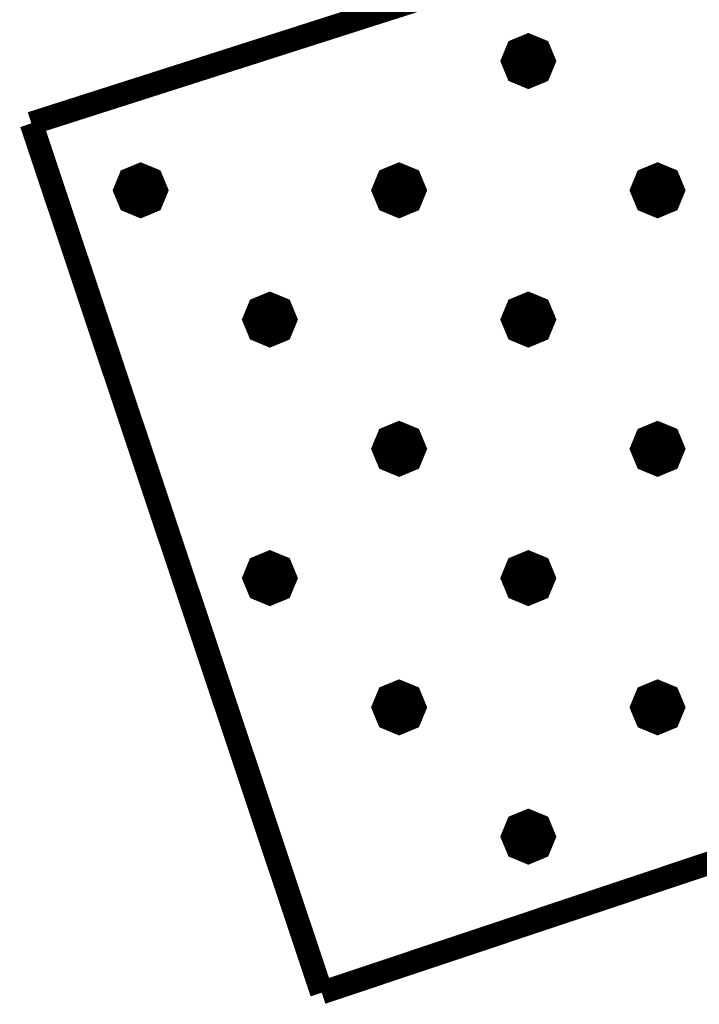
# Model space of a CAD drawing. Header units: metres. Extents: x 7542868 to 7543897, y 5828496 to 5830561.
# Tile 47 of 122: x 7543246.49 to 7543249.12, y 5830050.81 to 5830054.62. Entities that reach past the tile are written whole.
import ezdxf

# ---------------------------------------------------------------- set-up
doc = ezdxf.new("R2010")
doc.units = ezdxf.units.M
doc.header["$MEASUREMENT"] = 0
doc.layers.add('BUDYNKI_EGBE_L_6', color=7, linetype='Continuous')

msp = doc.modelspace()

# ---------------------------------------------------------------- linework, layer by layer
at = {"layer": 'BUDYNKI_EGBE_L_6', "color": 7, "const_width": 0.09}
for points in [[(7543246.5345, 5830054.22), (7543248.1012, 5830054.7209)], [(7543248.4576, 5830054.5209), (7543248.5, 5830054.5034), (7543248.5176, 5830054.4609), (7543248.5, 5830054.4185), (7543248.4576, 5830054.4009), (7543248.4152, 5830054.4185), (7543248.3976, 5830054.4609), (7543248.4152, 5830054.5034), (7543248.4576, 5830054.5209)], [(7543248.4576, 5830054.5159), (7543248.4965, 5830054.4998), (7543248.5126, 5830054.4609), (7543248.4965, 5830054.4221), (7543248.4576, 5830054.4059), (7543248.4187, 5830054.4221), (7543248.4026, 5830054.4609), (7543248.4187, 5830054.4998), (7543248.4576, 5830054.5159)], [(7543248.4576, 5830054.5109), (7543248.493, 5830054.4963), (7543248.5076, 5830054.4609), (7543248.493, 5830054.4256), (7543248.4576, 5830054.4109), (7543248.4223, 5830054.4256), (7543248.4076, 5830054.4609), (7543248.4223, 5830054.4963), (7543248.4576, 5830054.5109)], [(7543248.4576, 5830054.5059), (7543248.4894, 5830054.4928), (7543248.5026, 5830054.4609), (7543248.4894, 5830054.4291), (7543248.4576, 5830054.4159), (7543248.4258, 5830054.4291), (7543248.4126, 5830054.4609), (7543248.4258, 5830054.4928), (7543248.4576, 5830054.5059)], [(7543248.4576, 5830054.5009), (7543248.4859, 5830054.4892), (7543248.4976, 5830054.4609), (7543248.4859, 5830054.4327), (7543248.4576, 5830054.4209), (7543248.4293, 5830054.4327), (7543248.4176, 5830054.4609), (7543248.4293, 5830054.4892), (7543248.4576, 5830054.5009)], [(7543248.4576, 5830054.4959), (7543248.4824, 5830054.4857), (7543248.4926, 5830054.4609), (7543248.4824, 5830054.4362), (7543248.4576, 5830054.4259), (7543248.4329, 5830054.4362), (7543248.4226, 5830054.4609), (7543248.4329, 5830054.4857), (7543248.4576, 5830054.4959)], [(7543248.4576, 5830054.4909), (7543248.4788, 5830054.4822), (7543248.4876, 5830054.4609), (7543248.4788, 5830054.4397), (7543248.4576, 5830054.4309), (7543248.4364, 5830054.4397), (7543248.4276, 5830054.4609), (7543248.4364, 5830054.4822), (7543248.4576, 5830054.4909)], [(7543248.4576, 5830054.4859), (7543248.4753, 5830054.4786), (7543248.4826, 5830054.4609), (7543248.4753, 5830054.4433), (7543248.4576, 5830054.4359), (7543248.4399, 5830054.4433), (7543248.4326, 5830054.4609), (7543248.4399, 5830054.4786), (7543248.4576, 5830054.4859)], [(7543248.4576, 5830054.4809), (7543248.4718, 5830054.4751), (7543248.4776, 5830054.4609), (7543248.4718, 5830054.4468), (7543248.4576, 5830054.4409), (7543248.4435, 5830054.4468), (7543248.4376, 5830054.4609), (7543248.4435, 5830054.4751), (7543248.4576, 5830054.4809)], [(7543248.4576, 5830054.4759), (7543248.4682, 5830054.4715), (7543248.4726, 5830054.4609), (7543248.4682, 5830054.4503), (7543248.4576, 5830054.4459), (7543248.447, 5830054.4503), (7543248.4426, 5830054.4609), (7543248.447, 5830054.4715), (7543248.4576, 5830054.4759)], [(7543248.4576, 5830054.4709), (7543248.4647, 5830054.468), (7543248.4676, 5830054.4609), (7543248.4647, 5830054.4539), (7543248.4576, 5830054.4509), (7543248.4505, 5830054.4539), (7543248.4476, 5830054.4609), (7543248.4505, 5830054.468), (7543248.4576, 5830054.4709)], [(7543248.4576, 5830054.4659), (7543248.4611, 5830054.4645), (7543248.4626, 5830054.4609), (7543248.4611, 5830054.4574), (7543248.4576, 5830054.4559), (7543248.4541, 5830054.4574), (7543248.4526, 5830054.4609), (7543248.4541, 5830054.4645), (7543248.4576, 5830054.4659)], [(7543247.658, 5830050.8573), (7543246.5345, 5830054.22)], [(7543246.9576, 5830054.0209), (7543247, 5830054.0034), (7543247.0176, 5830053.9609), (7543247, 5830053.9185), (7543246.9576, 5830053.9009), (7543246.9152, 5830053.9185), (7543246.8976, 5830053.9609), (7543246.9152, 5830054.0034), (7543246.9576, 5830054.0209)], [(7543246.9576, 5830054.0159), (7543246.9965, 5830053.9998), (7543247.0126, 5830053.9609), (7543246.9965, 5830053.9221), (7543246.9576, 5830053.9059), (7543246.9187, 5830053.9221), (7543246.9026, 5830053.9609), (7543246.9187, 5830053.9998), (7543246.9576, 5830054.0159)], [(7543247.9576, 5830054.0209), (7543248, 5830054.0034), (7543248.0176, 5830053.9609), (7543248, 5830053.9185), (7543247.9576, 5830053.9009), (7543247.9152, 5830053.9185), (7543247.8976, 5830053.9609), (7543247.9152, 5830054.0034), (7543247.9576, 5830054.0209)], [(7543247.9576, 5830054.0159), (7543247.9965, 5830053.9998), (7543248.0126, 5830053.9609), (7543247.9965, 5830053.9221), (7543247.9576, 5830053.9059), (7543247.9187, 5830053.9221), (7543247.9026, 5830053.9609), (7543247.9187, 5830053.9998), (7543247.9576, 5830054.0159)], [(7543248.9576, 5830054.0209), (7543249, 5830054.0034), (7543249.0176, 5830053.9609), (7543249, 5830053.9185), (7543248.9576, 5830053.9009), (7543248.9152, 5830053.9185), (7543248.8976, 5830053.9609), (7543248.9152, 5830054.0034), (7543248.9576, 5830054.0209)], [(7543248.9576, 5830054.0159), (7543248.9965, 5830053.9998), (7543249.0126, 5830053.9609), (7543248.9965, 5830053.9221), (7543248.9576, 5830053.9059), (7543248.9187, 5830053.9221), (7543248.9026, 5830053.9609), (7543248.9187, 5830053.9998), (7543248.9576, 5830054.0159)], [(7543246.9576, 5830054.0109), (7543246.993, 5830053.9963), (7543247.0076, 5830053.9609), (7543246.993, 5830053.9256), (7543246.9576, 5830053.9109), (7543246.9223, 5830053.9256), (7543246.9076, 5830053.9609), (7543246.9223, 5830053.9963), (7543246.9576, 5830054.0109)], [(7543246.9576, 5830054.0059), (7543246.9894, 5830053.9928), (7543247.0026, 5830053.9609), (7543246.9894, 5830053.9291), (7543246.9576, 5830053.9159), (7543246.9258, 5830053.9291), (7543246.9126, 5830053.9609), (7543246.9258, 5830053.9928), (7543246.9576, 5830054.0059)], [(7543246.9576, 5830054.0009), (7543246.9859, 5830053.9892), (7543246.9976, 5830053.9609), (7543246.9859, 5830053.9327), (7543246.9576, 5830053.9209), (7543246.9293, 5830053.9327), (7543246.9176, 5830053.9609), (7543246.9293, 5830053.9892), (7543246.9576, 5830054.0009)], [(7543246.9576, 5830053.9959), (7543246.9824, 5830053.9857), (7543246.9926, 5830053.9609), (7543246.9824, 5830053.9362), (7543246.9576, 5830053.9259), (7543246.9329, 5830053.9362), (7543246.9226, 5830053.9609), (7543246.9329, 5830053.9857), (7543246.9576, 5830053.9959)], [(7543246.9576, 5830053.9909), (7543246.9788, 5830053.9822), (7543246.9876, 5830053.9609), (7543246.9788, 5830053.9397), (7543246.9576, 5830053.9309), (7543246.9364, 5830053.9397), (7543246.9276, 5830053.9609), (7543246.9364, 5830053.9822), (7543246.9576, 5830053.9909)], [(7543246.9576, 5830053.9859), (7543246.9753, 5830053.9786), (7543246.9826, 5830053.9609), (7543246.9753, 5830053.9433), (7543246.9576, 5830053.9359), (7543246.9399, 5830053.9433), (7543246.9326, 5830053.9609), (7543246.9399, 5830053.9786), (7543246.9576, 5830053.9859)], [(7543246.9576, 5830053.9809), (7543246.9718, 5830053.9751), (7543246.9776, 5830053.9609), (7543246.9718, 5830053.9468), (7543246.9576, 5830053.9409), (7543246.9435, 5830053.9468), (7543246.9376, 5830053.9609), (7543246.9435, 5830053.9751), (7543246.9576, 5830053.9809)], [(7543246.9576, 5830053.9759), (7543246.9682, 5830053.9715), (7543246.9726, 5830053.9609), (7543246.9682, 5830053.9503), (7543246.9576, 5830053.9459), (7543246.947, 5830053.9503), (7543246.9426, 5830053.9609), (7543246.947, 5830053.9715), (7543246.9576, 5830053.9759)], [(7543247.9576, 5830054.0109), (7543247.993, 5830053.9963), (7543248.0076, 5830053.9609), (7543247.993, 5830053.9256), (7543247.9576, 5830053.9109), (7543247.9223, 5830053.9256), (7543247.9076, 5830053.9609), (7543247.9223, 5830053.9963), (7543247.9576, 5830054.0109)], [(7543247.9576, 5830054.0059), (7543247.9894, 5830053.9928), (7543248.0026, 5830053.9609), (7543247.9894, 5830053.9291), (7543247.9576, 5830053.9159), (7543247.9258, 5830053.9291), (7543247.9126, 5830053.9609), (7543247.9258, 5830053.9928), (7543247.9576, 5830054.0059)], [(7543247.9576, 5830054.0009), (7543247.9859, 5830053.9892), (7543247.9976, 5830053.9609), (7543247.9859, 5830053.9327), (7543247.9576, 5830053.9209), (7543247.9293, 5830053.9327), (7543247.9176, 5830053.9609), (7543247.9293, 5830053.9892), (7543247.9576, 5830054.0009)], [(7543247.9576, 5830053.9959), (7543247.9824, 5830053.9857), (7543247.9926, 5830053.9609), (7543247.9824, 5830053.9362), (7543247.9576, 5830053.9259), (7543247.9329, 5830053.9362), (7543247.9226, 5830053.9609), (7543247.9329, 5830053.9857), (7543247.9576, 5830053.9959)], [(7543247.9576, 5830053.9909), (7543247.9788, 5830053.9822), (7543247.9876, 5830053.9609), (7543247.9788, 5830053.9397), (7543247.9576, 5830053.9309), (7543247.9364, 5830053.9397), (7543247.9276, 5830053.9609), (7543247.9364, 5830053.9822), (7543247.9576, 5830053.9909)], [(7543247.9576, 5830053.9859), (7543247.9753, 5830053.9786), (7543247.9826, 5830053.9609), (7543247.9753, 5830053.9433), (7543247.9576, 5830053.9359), (7543247.9399, 5830053.9433), (7543247.9326, 5830053.9609), (7543247.9399, 5830053.9786), (7543247.9576, 5830053.9859)], [(7543247.9576, 5830053.9809), (7543247.9718, 5830053.9751), (7543247.9776, 5830053.9609), (7543247.9718, 5830053.9468), (7543247.9576, 5830053.9409), (7543247.9435, 5830053.9468), (7543247.9376, 5830053.9609), (7543247.9435, 5830053.9751), (7543247.9576, 5830053.9809)], [(7543247.9576, 5830053.9759), (7543247.9682, 5830053.9715), (7543247.9726, 5830053.9609), (7543247.9682, 5830053.9503), (7543247.9576, 5830053.9459), (7543247.947, 5830053.9503), (7543247.9426, 5830053.9609), (7543247.947, 5830053.9715), (7543247.9576, 5830053.9759)], [(7543248.9576, 5830054.0109), (7543248.993, 5830053.9963), (7543249.0076, 5830053.9609), (7543248.993, 5830053.9256), (7543248.9576, 5830053.9109), (7543248.9223, 5830053.9256), (7543248.9076, 5830053.9609), (7543248.9223, 5830053.9963), (7543248.9576, 5830054.0109)], [(7543248.9576, 5830054.0059), (7543248.9894, 5830053.9928), (7543249.0026, 5830053.9609), (7543248.9894, 5830053.9291), (7543248.9576, 5830053.9159), (7543248.9258, 5830053.9291), (7543248.9126, 5830053.9609), (7543248.9258, 5830053.9928), (7543248.9576, 5830054.0059)], [(7543248.9576, 5830054.0009), (7543248.9859, 5830053.9892), (7543248.9976, 5830053.9609), (7543248.9859, 5830053.9327), (7543248.9576, 5830053.9209), (7543248.9293, 5830053.9327), (7543248.9176, 5830053.9609), (7543248.9293, 5830053.9892), (7543248.9576, 5830054.0009)], [(7543248.9576, 5830053.9959), (7543248.9824, 5830053.9857), (7543248.9926, 5830053.9609), (7543248.9824, 5830053.9362), (7543248.9576, 5830053.9259), (7543248.9329, 5830053.9362), (7543248.9226, 5830053.9609), (7543248.9329, 5830053.9857), (7543248.9576, 5830053.9959)], [(7543248.9576, 5830053.9909), (7543248.9788, 5830053.9822), (7543248.9876, 5830053.9609), (7543248.9788, 5830053.9397), (7543248.9576, 5830053.9309), (7543248.9364, 5830053.9397), (7543248.9276, 5830053.9609), (7543248.9364, 5830053.9822), (7543248.9576, 5830053.9909)], [(7543248.9576, 5830053.9859), (7543248.9753, 5830053.9786), (7543248.9826, 5830053.9609), (7543248.9753, 5830053.9433), (7543248.9576, 5830053.9359), (7543248.9399, 5830053.9433), (7543248.9326, 5830053.9609), (7543248.9399, 5830053.9786), (7543248.9576, 5830053.9859)], [(7543248.9576, 5830053.9809), (7543248.9718, 5830053.9751), (7543248.9776, 5830053.9609), (7543248.9718, 5830053.9468), (7543248.9576, 5830053.9409), (7543248.9435, 5830053.9468), (7543248.9376, 5830053.9609), (7543248.9435, 5830053.9751), (7543248.9576, 5830053.9809)], [(7543248.9576, 5830053.9759), (7543248.9682, 5830053.9715), (7543248.9726, 5830053.9609), (7543248.9682, 5830053.9503), (7543248.9576, 5830053.9459), (7543248.947, 5830053.9503), (7543248.9426, 5830053.9609), (7543248.947, 5830053.9715), (7543248.9576, 5830053.9759)], [(7543246.9576, 5830053.9709), (7543246.9647, 5830053.968), (7543246.9676, 5830053.9609), (7543246.9647, 5830053.9539), (7543246.9576, 5830053.9509), (7543246.9505, 5830053.9539), (7543246.9476, 5830053.9609), (7543246.9505, 5830053.968), (7543246.9576, 5830053.9709)], [(7543246.9576, 5830053.9659), (7543246.9611, 5830053.9645), (7543246.9626, 5830053.9609), (7543246.9611, 5830053.9574), (7543246.9576, 5830053.9559), (7543246.9541, 5830053.9574), (7543246.9526, 5830053.9609), (7543246.9541, 5830053.9645), (7543246.9576, 5830053.9659)], [(7543247.9576, 5830053.9709), (7543247.9647, 5830053.968), (7543247.9676, 5830053.9609), (7543247.9647, 5830053.9539), (7543247.9576, 5830053.9509), (7543247.9505, 5830053.9539), (7543247.9476, 5830053.9609), (7543247.9505, 5830053.968), (7543247.9576, 5830053.9709)], [(7543247.9576, 5830053.9659), (7543247.9611, 5830053.9645), (7543247.9626, 5830053.9609), (7543247.9611, 5830053.9574), (7543247.9576, 5830053.9559), (7543247.9541, 5830053.9574), (7543247.9526, 5830053.9609), (7543247.9541, 5830053.9645), (7543247.9576, 5830053.9659)], [(7543248.9576, 5830053.9709), (7543248.9647, 5830053.968), (7543248.9676, 5830053.9609), (7543248.9647, 5830053.9539), (7543248.9576, 5830053.9509), (7543248.9505, 5830053.9539), (7543248.9476, 5830053.9609), (7543248.9505, 5830053.968), (7543248.9576, 5830053.9709)], [(7543248.9576, 5830053.9659), (7543248.9611, 5830053.9645), (7543248.9626, 5830053.9609), (7543248.9611, 5830053.9574), (7543248.9576, 5830053.9559), (7543248.9541, 5830053.9574), (7543248.9526, 5830053.9609), (7543248.9541, 5830053.9645), (7543248.9576, 5830053.9659)], [(7543247.4576, 5830053.5209), (7543247.5, 5830053.5034), (7543247.5176, 5830053.4609), (7543247.5, 5830053.4185), (7543247.4576, 5830053.4009), (7543247.4152, 5830053.4185), (7543247.3976, 5830053.4609), (7543247.4152, 5830053.5034), (7543247.4576, 5830053.5209)], [(7543248.4576, 5830053.5209), (7543248.5, 5830053.5034), (7543248.5176, 5830053.4609), (7543248.5, 5830053.4185), (7543248.4576, 5830053.4009), (7543248.4152, 5830053.4185), (7543248.3976, 5830053.4609), (7543248.4152, 5830053.5034), (7543248.4576, 5830053.5209)], [(7543247.4576, 5830053.5159), (7543247.4965, 5830053.4998), (7543247.5126, 5830053.4609), (7543247.4965, 5830053.4221), (7543247.4576, 5830053.4059), (7543247.4187, 5830053.4221), (7543247.4026, 5830053.4609), (7543247.4187, 5830053.4998), (7543247.4576, 5830053.5159)], [(7543247.4576, 5830053.5109), (7543247.493, 5830053.4963), (7543247.5076, 5830053.4609), (7543247.493, 5830053.4256), (7543247.4576, 5830053.4109), (7543247.4223, 5830053.4256), (7543247.4076, 5830053.4609), (7543247.4223, 5830053.4963), (7543247.4576, 5830053.5109)], [(7543247.4576, 5830053.5059), (7543247.4894, 5830053.4928), (7543247.5026, 5830053.4609), (7543247.4894, 5830053.4291), (7543247.4576, 5830053.4159), (7543247.4258, 5830053.4291), (7543247.4126, 5830053.4609), (7543247.4258, 5830053.4928), (7543247.4576, 5830053.5059)], [(7543247.4576, 5830053.5009), (7543247.4859, 5830053.4892), (7543247.4976, 5830053.4609), (7543247.4859, 5830053.4327), (7543247.4576, 5830053.4209), (7543247.4293, 5830053.4327), (7543247.4176, 5830053.4609), (7543247.4293, 5830053.4892), (7543247.4576, 5830053.5009)], [(7543247.4576, 5830053.4959), (7543247.4824, 5830053.4857), (7543247.4926, 5830053.4609), (7543247.4824, 5830053.4362), (7543247.4576, 5830053.4259), (7543247.4329, 5830053.4362), (7543247.4226, 5830053.4609), (7543247.4329, 5830053.4857), (7543247.4576, 5830053.4959)], [(7543247.4576, 5830053.4909), (7543247.4788, 5830053.4822), (7543247.4876, 5830053.4609), (7543247.4788, 5830053.4397), (7543247.4576, 5830053.4309), (7543247.4364, 5830053.4397), (7543247.4276, 5830053.4609), (7543247.4364, 5830053.4822), (7543247.4576, 5830053.4909)], [(7543247.4576, 5830053.4859), (7543247.4753, 5830053.4786), (7543247.4826, 5830053.4609), (7543247.4753, 5830053.4433), (7543247.4576, 5830053.4359), (7543247.4399, 5830053.4433), (7543247.4326, 5830053.4609), (7543247.4399, 5830053.4786), (7543247.4576, 5830053.4859)], [(7543247.4576, 5830053.4809), (7543247.4718, 5830053.4751), (7543247.4776, 5830053.4609), (7543247.4718, 5830053.4468), (7543247.4576, 5830053.4409), (7543247.4435, 5830053.4468), (7543247.4376, 5830053.4609), (7543247.4435, 5830053.4751), (7543247.4576, 5830053.4809)], [(7543248.4576, 5830053.5159), (7543248.4965, 5830053.4998), (7543248.5126, 5830053.4609), (7543248.4965, 5830053.4221), (7543248.4576, 5830053.4059), (7543248.4187, 5830053.4221), (7543248.4026, 5830053.4609), (7543248.4187, 5830053.4998), (7543248.4576, 5830053.5159)], [(7543248.4576, 5830053.5109), (7543248.493, 5830053.4963), (7543248.5076, 5830053.4609), (7543248.493, 5830053.4256), (7543248.4576, 5830053.4109), (7543248.4223, 5830053.4256), (7543248.4076, 5830053.4609), (7543248.4223, 5830053.4963), (7543248.4576, 5830053.5109)], [(7543248.4576, 5830053.5059), (7543248.4894, 5830053.4928), (7543248.5026, 5830053.4609), (7543248.4894, 5830053.4291), (7543248.4576, 5830053.4159), (7543248.4258, 5830053.4291), (7543248.4126, 5830053.4609), (7543248.4258, 5830053.4928), (7543248.4576, 5830053.5059)], [(7543248.4576, 5830053.5009), (7543248.4859, 5830053.4892), (7543248.4976, 5830053.4609), (7543248.4859, 5830053.4327), (7543248.4576, 5830053.4209), (7543248.4293, 5830053.4327), (7543248.4176, 5830053.4609), (7543248.4293, 5830053.4892), (7543248.4576, 5830053.5009)], [(7543248.4576, 5830053.4959), (7543248.4824, 5830053.4857), (7543248.4926, 5830053.4609), (7543248.4824, 5830053.4362), (7543248.4576, 5830053.4259), (7543248.4329, 5830053.4362), (7543248.4226, 5830053.4609), (7543248.4329, 5830053.4857), (7543248.4576, 5830053.4959)], [(7543248.4576, 5830053.4909), (7543248.4788, 5830053.4822), (7543248.4876, 5830053.4609), (7543248.4788, 5830053.4397), (7543248.4576, 5830053.4309), (7543248.4364, 5830053.4397), (7543248.4276, 5830053.4609), (7543248.4364, 5830053.4822), (7543248.4576, 5830053.4909)], [(7543248.4576, 5830053.4859), (7543248.4753, 5830053.4786), (7543248.4826, 5830053.4609), (7543248.4753, 5830053.4433), (7543248.4576, 5830053.4359), (7543248.4399, 5830053.4433), (7543248.4326, 5830053.4609), (7543248.4399, 5830053.4786), (7543248.4576, 5830053.4859)], [(7543248.4576, 5830053.4809), (7543248.4718, 5830053.4751), (7543248.4776, 5830053.4609), (7543248.4718, 5830053.4468), (7543248.4576, 5830053.4409), (7543248.4435, 5830053.4468), (7543248.4376, 5830053.4609), (7543248.4435, 5830053.4751), (7543248.4576, 5830053.4809)], [(7543247.4576, 5830053.4759), (7543247.4682, 5830053.4715), (7543247.4726, 5830053.4609), (7543247.4682, 5830053.4503), (7543247.4576, 5830053.4459), (7543247.447, 5830053.4503), (7543247.4426, 5830053.4609), (7543247.447, 5830053.4715), (7543247.4576, 5830053.4759)], [(7543247.4576, 5830053.4709), (7543247.4647, 5830053.468), (7543247.4676, 5830053.4609), (7543247.4647, 5830053.4539), (7543247.4576, 5830053.4509), (7543247.4505, 5830053.4539), (7543247.4476, 5830053.4609), (7543247.4505, 5830053.468), (7543247.4576, 5830053.4709)], [(7543247.4576, 5830053.4659), (7543247.4611, 5830053.4645), (7543247.4626, 5830053.4609), (7543247.4611, 5830053.4574), (7543247.4576, 5830053.4559), (7543247.4541, 5830053.4574), (7543247.4526, 5830053.4609), (7543247.4541, 5830053.4645), (7543247.4576, 5830053.4659)], [(7543248.4576, 5830053.4759), (7543248.4682, 5830053.4715), (7543248.4726, 5830053.4609), (7543248.4682, 5830053.4503), (7543248.4576, 5830053.4459), (7543248.447, 5830053.4503), (7543248.4426, 5830053.4609), (7543248.447, 5830053.4715), (7543248.4576, 5830053.4759)], [(7543248.4576, 5830053.4709), (7543248.4647, 5830053.468), (7543248.4676, 5830053.4609), (7543248.4647, 5830053.4539), (7543248.4576, 5830053.4509), (7543248.4505, 5830053.4539), (7543248.4476, 5830053.4609), (7543248.4505, 5830053.468), (7543248.4576, 5830053.4709)], [(7543248.4576, 5830053.4659), (7543248.4611, 5830053.4645), (7543248.4626, 5830053.4609), (7543248.4611, 5830053.4574), (7543248.4576, 5830053.4559), (7543248.4541, 5830053.4574), (7543248.4526, 5830053.4609), (7543248.4541, 5830053.4645), (7543248.4576, 5830053.4659)], [(7543247.9576, 5830053.0209), (7543248, 5830053.0034), (7543248.0176, 5830052.9609), (7543248, 5830052.9185), (7543247.9576, 5830052.9009), (7543247.9152, 5830052.9185), (7543247.8976, 5830052.9609), (7543247.9152, 5830053.0034), (7543247.9576, 5830053.0209)], [(7543247.9576, 5830053.0159), (7543247.9965, 5830052.9998), (7543248.0126, 5830052.9609), (7543247.9965, 5830052.9221), (7543247.9576, 5830052.9059), (7543247.9187, 5830052.9221), (7543247.9026, 5830052.9609), (7543247.9187, 5830052.9998), (7543247.9576, 5830053.0159)], [(7543247.9576, 5830053.0109), (7543247.993, 5830052.9963), (7543248.0076, 5830052.9609), (7543247.993, 5830052.9256), (7543247.9576, 5830052.9109), (7543247.9223, 5830052.9256), (7543247.9076, 5830052.9609), (7543247.9223, 5830052.9963), (7543247.9576, 5830053.0109)], [(7543247.9576, 5830053.0059), (7543247.9894, 5830052.9928), (7543248.0026, 5830052.9609), (7543247.9894, 5830052.9291), (7543247.9576, 5830052.9159), (7543247.9258, 5830052.9291), (7543247.9126, 5830052.9609), (7543247.9258, 5830052.9928), (7543247.9576, 5830053.0059)], [(7543247.9576, 5830053.0009), (7543247.9859, 5830052.9892), (7543247.9976, 5830052.9609), (7543247.9859, 5830052.9327), (7543247.9576, 5830052.9209), (7543247.9293, 5830052.9327), (7543247.9176, 5830052.9609), (7543247.9293, 5830052.9892), (7543247.9576, 5830053.0009)], [(7543247.9576, 5830052.9959), (7543247.9824, 5830052.9857), (7543247.9926, 5830052.9609), (7543247.9824, 5830052.9362), (7543247.9576, 5830052.9259), (7543247.9329, 5830052.9362), (7543247.9226, 5830052.9609), (7543247.9329, 5830052.9857), (7543247.9576, 5830052.9959)], [(7543247.9576, 5830052.9909), (7543247.9788, 5830052.9822), (7543247.9876, 5830052.9609), (7543247.9788, 5830052.9397), (7543247.9576, 5830052.9309), (7543247.9364, 5830052.9397), (7543247.9276, 5830052.9609), (7543247.9364, 5830052.9822), (7543247.9576, 5830052.9909)], [(7543247.9576, 5830052.9859), (7543247.9753, 5830052.9786), (7543247.9826, 5830052.9609), (7543247.9753, 5830052.9433), (7543247.9576, 5830052.9359), (7543247.9399, 5830052.9433), (7543247.9326, 5830052.9609), (7543247.9399, 5830052.9786), (7543247.9576, 5830052.9859)], [(7543248.9576, 5830053.0209), (7543249, 5830053.0034), (7543249.0176, 5830052.9609), (7543249, 5830052.9185), (7543248.9576, 5830052.9009), (7543248.9152, 5830052.9185), (7543248.8976, 5830052.9609), (7543248.9152, 5830053.0034), (7543248.9576, 5830053.0209)], [(7543248.9576, 5830053.0159), (7543248.9965, 5830052.9998), (7543249.0126, 5830052.9609), (7543248.9965, 5830052.9221), (7543248.9576, 5830052.9059), (7543248.9187, 5830052.9221), (7543248.9026, 5830052.9609), (7543248.9187, 5830052.9998), (7543248.9576, 5830053.0159)], [(7543248.9576, 5830053.0109), (7543248.993, 5830052.9963), (7543249.0076, 5830052.9609), (7543248.993, 5830052.9256), (7543248.9576, 5830052.9109), (7543248.9223, 5830052.9256), (7543248.9076, 5830052.9609), (7543248.9223, 5830052.9963), (7543248.9576, 5830053.0109)], [(7543248.9576, 5830053.0059), (7543248.9894, 5830052.9928), (7543249.0026, 5830052.9609), (7543248.9894, 5830052.9291), (7543248.9576, 5830052.9159), (7543248.9258, 5830052.9291), (7543248.9126, 5830052.9609), (7543248.9258, 5830052.9928), (7543248.9576, 5830053.0059)], [(7543248.9576, 5830053.0009), (7543248.9859, 5830052.9892), (7543248.9976, 5830052.9609), (7543248.9859, 5830052.9327), (7543248.9576, 5830052.9209), (7543248.9293, 5830052.9327), (7543248.9176, 5830052.9609), (7543248.9293, 5830052.9892), (7543248.9576, 5830053.0009)], [(7543248.9576, 5830052.9959), (7543248.9824, 5830052.9857), (7543248.9926, 5830052.9609), (7543248.9824, 5830052.9362), (7543248.9576, 5830052.9259), (7543248.9329, 5830052.9362), (7543248.9226, 5830052.9609), (7543248.9329, 5830052.9857), (7543248.9576, 5830052.9959)], [(7543248.9576, 5830052.9909), (7543248.9788, 5830052.9822), (7543248.9876, 5830052.9609), (7543248.9788, 5830052.9397), (7543248.9576, 5830052.9309), (7543248.9364, 5830052.9397), (7543248.9276, 5830052.9609), (7543248.9364, 5830052.9822), (7543248.9576, 5830052.9909)], [(7543248.9576, 5830052.9859), (7543248.9753, 5830052.9786), (7543248.9826, 5830052.9609), (7543248.9753, 5830052.9433), (7543248.9576, 5830052.9359), (7543248.9399, 5830052.9433), (7543248.9326, 5830052.9609), (7543248.9399, 5830052.9786), (7543248.9576, 5830052.9859)], [(7543247.9576, 5830052.9809), (7543247.9718, 5830052.9751), (7543247.9776, 5830052.9609), (7543247.9718, 5830052.9468), (7543247.9576, 5830052.9409), (7543247.9435, 5830052.9468), (7543247.9376, 5830052.9609), (7543247.9435, 5830052.9751), (7543247.9576, 5830052.9809)], [(7543247.9576, 5830052.9759), (7543247.9682, 5830052.9715), (7543247.9726, 5830052.9609), (7543247.9682, 5830052.9503), (7543247.9576, 5830052.9459), (7543247.947, 5830052.9503), (7543247.9426, 5830052.9609), (7543247.947, 5830052.9715), (7543247.9576, 5830052.9759)], [(7543247.9576, 5830052.9709), (7543247.9647, 5830052.968), (7543247.9676, 5830052.9609), (7543247.9647, 5830052.9539), (7543247.9576, 5830052.9509), (7543247.9505, 5830052.9539), (7543247.9476, 5830052.9609), (7543247.9505, 5830052.968), (7543247.9576, 5830052.9709)], [(7543247.9576, 5830052.9659), (7543247.9611, 5830052.9645), (7543247.9626, 5830052.9609), (7543247.9611, 5830052.9574), (7543247.9576, 5830052.9559), (7543247.9541, 5830052.9574), (7543247.9526, 5830052.9609), (7543247.9541, 5830052.9645), (7543247.9576, 5830052.9659)], [(7543248.9576, 5830052.9809), (7543248.9718, 5830052.9751), (7543248.9776, 5830052.9609), (7543248.9718, 5830052.9468), (7543248.9576, 5830052.9409), (7543248.9435, 5830052.9468), (7543248.9376, 5830052.9609), (7543248.9435, 5830052.9751), (7543248.9576, 5830052.9809)], [(7543248.9576, 5830052.9759), (7543248.9682, 5830052.9715), (7543248.9726, 5830052.9609), (7543248.9682, 5830052.9503), (7543248.9576, 5830052.9459), (7543248.947, 5830052.9503), (7543248.9426, 5830052.9609), (7543248.947, 5830052.9715), (7543248.9576, 5830052.9759)], [(7543248.9576, 5830052.9709), (7543248.9647, 5830052.968), (7543248.9676, 5830052.9609), (7543248.9647, 5830052.9539), (7543248.9576, 5830052.9509), (7543248.9505, 5830052.9539), (7543248.9476, 5830052.9609), (7543248.9505, 5830052.968), (7543248.9576, 5830052.9709)], [(7543248.9576, 5830052.9659), (7543248.9611, 5830052.9645), (7543248.9626, 5830052.9609), (7543248.9611, 5830052.9574), (7543248.9576, 5830052.9559), (7543248.9541, 5830052.9574), (7543248.9526, 5830052.9609), (7543248.9541, 5830052.9645), (7543248.9576, 5830052.9659)], [(7543247.4576, 5830052.5209), (7543247.5, 5830052.5034), (7543247.5176, 5830052.4609), (7543247.5, 5830052.4185), (7543247.4576, 5830052.4009), (7543247.4152, 5830052.4185), (7543247.3976, 5830052.4609), (7543247.4152, 5830052.5034), (7543247.4576, 5830052.5209)], [(7543247.4576, 5830052.5159), (7543247.4965, 5830052.4998), (7543247.5126, 5830052.4609), (7543247.4965, 5830052.4221), (7543247.4576, 5830052.4059), (7543247.4187, 5830052.4221), (7543247.4026, 5830052.4609), (7543247.4187, 5830052.4998), (7543247.4576, 5830052.5159)], [(7543247.4576, 5830052.5109), (7543247.493, 5830052.4963), (7543247.5076, 5830052.4609), (7543247.493, 5830052.4256), (7543247.4576, 5830052.4109), (7543247.4223, 5830052.4256), (7543247.4076, 5830052.4609), (7543247.4223, 5830052.4963), (7543247.4576, 5830052.5109)], [(7543247.4576, 5830052.5059), (7543247.4894, 5830052.4928), (7543247.5026, 5830052.4609), (7543247.4894, 5830052.4291), (7543247.4576, 5830052.4159), (7543247.4258, 5830052.4291), (7543247.4126, 5830052.4609), (7543247.4258, 5830052.4928), (7543247.4576, 5830052.5059)], [(7543247.4576, 5830052.5009), (7543247.4859, 5830052.4892), (7543247.4976, 5830052.4609), (7543247.4859, 5830052.4327), (7543247.4576, 5830052.4209), (7543247.4293, 5830052.4327), (7543247.4176, 5830052.4609), (7543247.4293, 5830052.4892), (7543247.4576, 5830052.5009)], [(7543247.4576, 5830052.4959), (7543247.4824, 5830052.4857), (7543247.4926, 5830052.4609), (7543247.4824, 5830052.4362), (7543247.4576, 5830052.4259), (7543247.4329, 5830052.4362), (7543247.4226, 5830052.4609), (7543247.4329, 5830052.4857), (7543247.4576, 5830052.4959)], [(7543247.4576, 5830052.4909), (7543247.4788, 5830052.4822), (7543247.4876, 5830052.4609), (7543247.4788, 5830052.4397), (7543247.4576, 5830052.4309), (7543247.4364, 5830052.4397), (7543247.4276, 5830052.4609), (7543247.4364, 5830052.4822), (7543247.4576, 5830052.4909)], [(7543248.4576, 5830052.5209), (7543248.5, 5830052.5034), (7543248.5176, 5830052.4609), (7543248.5, 5830052.4185), (7543248.4576, 5830052.4009), (7543248.4152, 5830052.4185), (7543248.3976, 5830052.4609), (7543248.4152, 5830052.5034), (7543248.4576, 5830052.5209)], [(7543248.4576, 5830052.5159), (7543248.4965, 5830052.4998), (7543248.5126, 5830052.4609), (7543248.4965, 5830052.4221), (7543248.4576, 5830052.4059), (7543248.4187, 5830052.4221), (7543248.4026, 5830052.4609), (7543248.4187, 5830052.4998), (7543248.4576, 5830052.5159)], [(7543248.4576, 5830052.5109), (7543248.493, 5830052.4963), (7543248.5076, 5830052.4609), (7543248.493, 5830052.4256), (7543248.4576, 5830052.4109), (7543248.4223, 5830052.4256), (7543248.4076, 5830052.4609), (7543248.4223, 5830052.4963), (7543248.4576, 5830052.5109)], [(7543248.4576, 5830052.5059), (7543248.4894, 5830052.4928), (7543248.5026, 5830052.4609), (7543248.4894, 5830052.4291), (7543248.4576, 5830052.4159), (7543248.4258, 5830052.4291), (7543248.4126, 5830052.4609), (7543248.4258, 5830052.4928), (7543248.4576, 5830052.5059)], [(7543248.4576, 5830052.5009), (7543248.4859, 5830052.4892), (7543248.4976, 5830052.4609), (7543248.4859, 5830052.4327), (7543248.4576, 5830052.4209), (7543248.4293, 5830052.4327), (7543248.4176, 5830052.4609), (7543248.4293, 5830052.4892), (7543248.4576, 5830052.5009)], [(7543248.4576, 5830052.4959), (7543248.4824, 5830052.4857), (7543248.4926, 5830052.4609), (7543248.4824, 5830052.4362), (7543248.4576, 5830052.4259), (7543248.4329, 5830052.4362), (7543248.4226, 5830052.4609), (7543248.4329, 5830052.4857), (7543248.4576, 5830052.4959)], [(7543248.4576, 5830052.4909), (7543248.4788, 5830052.4822), (7543248.4876, 5830052.4609), (7543248.4788, 5830052.4397), (7543248.4576, 5830052.4309), (7543248.4364, 5830052.4397), (7543248.4276, 5830052.4609), (7543248.4364, 5830052.4822), (7543248.4576, 5830052.4909)], [(7543247.4576, 5830052.4859), (7543247.4753, 5830052.4786), (7543247.4826, 5830052.4609), (7543247.4753, 5830052.4433), (7543247.4576, 5830052.4359), (7543247.4399, 5830052.4433), (7543247.4326, 5830052.4609), (7543247.4399, 5830052.4786), (7543247.4576, 5830052.4859)], [(7543247.4576, 5830052.4809), (7543247.4718, 5830052.4751), (7543247.4776, 5830052.4609), (7543247.4718, 5830052.4468), (7543247.4576, 5830052.4409), (7543247.4435, 5830052.4468), (7543247.4376, 5830052.4609), (7543247.4435, 5830052.4751), (7543247.4576, 5830052.4809)], [(7543247.4576, 5830052.4759), (7543247.4682, 5830052.4715), (7543247.4726, 5830052.4609), (7543247.4682, 5830052.4503), (7543247.4576, 5830052.4459), (7543247.447, 5830052.4503), (7543247.4426, 5830052.4609), (7543247.447, 5830052.4715), (7543247.4576, 5830052.4759)], [(7543247.4576, 5830052.4709), (7543247.4647, 5830052.468), (7543247.4676, 5830052.4609), (7543247.4647, 5830052.4539), (7543247.4576, 5830052.4509), (7543247.4505, 5830052.4539), (7543247.4476, 5830052.4609), (7543247.4505, 5830052.468), (7543247.4576, 5830052.4709)], [(7543247.4576, 5830052.4659), (7543247.4611, 5830052.4645), (7543247.4626, 5830052.4609), (7543247.4611, 5830052.4574), (7543247.4576, 5830052.4559), (7543247.4541, 5830052.4574), (7543247.4526, 5830052.4609), (7543247.4541, 5830052.4645), (7543247.4576, 5830052.4659)], [(7543252.4576, 5830052.4609), (7543247.658, 5830050.8573)], [(7543248.4576, 5830052.4859), (7543248.4753, 5830052.4786), (7543248.4826, 5830052.4609), (7543248.4753, 5830052.4433), (7543248.4576, 5830052.4359), (7543248.4399, 5830052.4433), (7543248.4326, 5830052.4609), (7543248.4399, 5830052.4786), (7543248.4576, 5830052.4859)], [(7543248.4576, 5830052.4809), (7543248.4718, 5830052.4751), (7543248.4776, 5830052.4609), (7543248.4718, 5830052.4468), (7543248.4576, 5830052.4409), (7543248.4435, 5830052.4468), (7543248.4376, 5830052.4609), (7543248.4435, 5830052.4751), (7543248.4576, 5830052.4809)], [(7543248.4576, 5830052.4759), (7543248.4682, 5830052.4715), (7543248.4726, 5830052.4609), (7543248.4682, 5830052.4503), (7543248.4576, 5830052.4459), (7543248.447, 5830052.4503), (7543248.4426, 5830052.4609), (7543248.447, 5830052.4715), (7543248.4576, 5830052.4759)], [(7543248.4576, 5830052.4709), (7543248.4647, 5830052.468), (7543248.4676, 5830052.4609), (7543248.4647, 5830052.4539), (7543248.4576, 5830052.4509), (7543248.4505, 5830052.4539), (7543248.4476, 5830052.4609), (7543248.4505, 5830052.468), (7543248.4576, 5830052.4709)], [(7543248.4576, 5830052.4659), (7543248.4611, 5830052.4645), (7543248.4626, 5830052.4609), (7543248.4611, 5830052.4574), (7543248.4576, 5830052.4559), (7543248.4541, 5830052.4574), (7543248.4526, 5830052.4609), (7543248.4541, 5830052.4645), (7543248.4576, 5830052.4659)], [(7543247.9576, 5830052.0209), (7543248, 5830052.0034), (7543248.0176, 5830051.9609), (7543248, 5830051.9185), (7543247.9576, 5830051.9009), (7543247.9152, 5830051.9185), (7543247.8976, 5830051.9609), (7543247.9152, 5830052.0034), (7543247.9576, 5830052.0209)], [(7543247.9576, 5830052.0159), (7543247.9965, 5830051.9998), (7543248.0126, 5830051.9609), (7543247.9965, 5830051.9221), (7543247.9576, 5830051.9059), (7543247.9187, 5830051.9221), (7543247.9026, 5830051.9609), (7543247.9187, 5830051.9998), (7543247.9576, 5830052.0159)], [(7543247.9576, 5830052.0109), (7543247.993, 5830051.9963), (7543248.0076, 5830051.9609), (7543247.993, 5830051.9256), (7543247.9576, 5830051.9109), (7543247.9223, 5830051.9256), (7543247.9076, 5830051.9609), (7543247.9223, 5830051.9963), (7543247.9576, 5830052.0109)], [(7543247.9576, 5830052.0059), (7543247.9894, 5830051.9928), (7543248.0026, 5830051.9609), (7543247.9894, 5830051.9291), (7543247.9576, 5830051.9159), (7543247.9258, 5830051.9291), (7543247.9126, 5830051.9609), (7543247.9258, 5830051.9928), (7543247.9576, 5830052.0059)], [(7543247.9576, 5830052.0009), (7543247.9859, 5830051.9892), (7543247.9976, 5830051.9609), (7543247.9859, 5830051.9327), (7543247.9576, 5830051.9209), (7543247.9293, 5830051.9327), (7543247.9176, 5830051.9609), (7543247.9293, 5830051.9892), (7543247.9576, 5830052.0009)], [(7543247.9576, 5830051.9959), (7543247.9824, 5830051.9857), (7543247.9926, 5830051.9609), (7543247.9824, 5830051.9362), (7543247.9576, 5830051.9259), (7543247.9329, 5830051.9362), (7543247.9226, 5830051.9609), (7543247.9329, 5830051.9857), (7543247.9576, 5830051.9959)], [(7543248.9576, 5830052.0209), (7543249, 5830052.0034), (7543249.0176, 5830051.9609), (7543249, 5830051.9185), (7543248.9576, 5830051.9009), (7543248.9152, 5830051.9185), (7543248.8976, 5830051.9609), (7543248.9152, 5830052.0034), (7543248.9576, 5830052.0209)], [(7543248.9576, 5830052.0159), (7543248.9965, 5830051.9998), (7543249.0126, 5830051.9609), (7543248.9965, 5830051.9221), (7543248.9576, 5830051.9059), (7543248.9187, 5830051.9221), (7543248.9026, 5830051.9609), (7543248.9187, 5830051.9998), (7543248.9576, 5830052.0159)], [(7543248.9576, 5830052.0109), (7543248.993, 5830051.9963), (7543249.0076, 5830051.9609), (7543248.993, 5830051.9256), (7543248.9576, 5830051.9109), (7543248.9223, 5830051.9256), (7543248.9076, 5830051.9609), (7543248.9223, 5830051.9963), (7543248.9576, 5830052.0109)], [(7543248.9576, 5830052.0059), (7543248.9894, 5830051.9928), (7543249.0026, 5830051.9609), (7543248.9894, 5830051.9291), (7543248.9576, 5830051.9159), (7543248.9258, 5830051.9291), (7543248.9126, 5830051.9609), (7543248.9258, 5830051.9928), (7543248.9576, 5830052.0059)], [(7543248.9576, 5830052.0009), (7543248.9859, 5830051.9892), (7543248.9976, 5830051.9609), (7543248.9859, 5830051.9327), (7543248.9576, 5830051.9209), (7543248.9293, 5830051.9327), (7543248.9176, 5830051.9609), (7543248.9293, 5830051.9892), (7543248.9576, 5830052.0009)], [(7543248.9576, 5830051.9959), (7543248.9824, 5830051.9857), (7543248.9926, 5830051.9609), (7543248.9824, 5830051.9362), (7543248.9576, 5830051.9259), (7543248.9329, 5830051.9362), (7543248.9226, 5830051.9609), (7543248.9329, 5830051.9857), (7543248.9576, 5830051.9959)], [(7543247.9576, 5830051.9909), (7543247.9788, 5830051.9822), (7543247.9876, 5830051.9609), (7543247.9788, 5830051.9397), (7543247.9576, 5830051.9309), (7543247.9364, 5830051.9397), (7543247.9276, 5830051.9609), (7543247.9364, 5830051.9822), (7543247.9576, 5830051.9909)], [(7543247.9576, 5830051.9859), (7543247.9753, 5830051.9786), (7543247.9826, 5830051.9609), (7543247.9753, 5830051.9433), (7543247.9576, 5830051.9359), (7543247.9399, 5830051.9433), (7543247.9326, 5830051.9609), (7543247.9399, 5830051.9786), (7543247.9576, 5830051.9859)], [(7543247.9576, 5830051.9809), (7543247.9718, 5830051.9751), (7543247.9776, 5830051.9609), (7543247.9718, 5830051.9468), (7543247.9576, 5830051.9409), (7543247.9435, 5830051.9468), (7543247.9376, 5830051.9609), (7543247.9435, 5830051.9751), (7543247.9576, 5830051.9809)], [(7543247.9576, 5830051.9759), (7543247.9682, 5830051.9715), (7543247.9726, 5830051.9609), (7543247.9682, 5830051.9503), (7543247.9576, 5830051.9459), (7543247.947, 5830051.9503), (7543247.9426, 5830051.9609), (7543247.947, 5830051.9715), (7543247.9576, 5830051.9759)], [(7543247.9576, 5830051.9709), (7543247.9647, 5830051.968), (7543247.9676, 5830051.9609), (7543247.9647, 5830051.9539), (7543247.9576, 5830051.9509), (7543247.9505, 5830051.9539), (7543247.9476, 5830051.9609), (7543247.9505, 5830051.968), (7543247.9576, 5830051.9709)], [(7543247.9576, 5830051.9659), (7543247.9611, 5830051.9645), (7543247.9626, 5830051.9609), (7543247.9611, 5830051.9574), (7543247.9576, 5830051.9559), (7543247.9541, 5830051.9574), (7543247.9526, 5830051.9609), (7543247.9541, 5830051.9645), (7543247.9576, 5830051.9659)], [(7543248.9576, 5830051.9909), (7543248.9788, 5830051.9822), (7543248.9876, 5830051.9609), (7543248.9788, 5830051.9397), (7543248.9576, 5830051.9309), (7543248.9364, 5830051.9397), (7543248.9276, 5830051.9609), (7543248.9364, 5830051.9822), (7543248.9576, 5830051.9909)], [(7543248.9576, 5830051.9859), (7543248.9753, 5830051.9786), (7543248.9826, 5830051.9609), (7543248.9753, 5830051.9433), (7543248.9576, 5830051.9359), (7543248.9399, 5830051.9433), (7543248.9326, 5830051.9609), (7543248.9399, 5830051.9786), (7543248.9576, 5830051.9859)], [(7543248.9576, 5830051.9809), (7543248.9718, 5830051.9751), (7543248.9776, 5830051.9609), (7543248.9718, 5830051.9468), (7543248.9576, 5830051.9409), (7543248.9435, 5830051.9468), (7543248.9376, 5830051.9609), (7543248.9435, 5830051.9751), (7543248.9576, 5830051.9809)], [(7543248.9576, 5830051.9759), (7543248.9682, 5830051.9715), (7543248.9726, 5830051.9609), (7543248.9682, 5830051.9503), (7543248.9576, 5830051.9459), (7543248.947, 5830051.9503), (7543248.9426, 5830051.9609), (7543248.947, 5830051.9715), (7543248.9576, 5830051.9759)], [(7543248.9576, 5830051.9709), (7543248.9647, 5830051.968), (7543248.9676, 5830051.9609), (7543248.9647, 5830051.9539), (7543248.9576, 5830051.9509), (7543248.9505, 5830051.9539), (7543248.9476, 5830051.9609), (7543248.9505, 5830051.968), (7543248.9576, 5830051.9709)], [(7543248.9576, 5830051.9659), (7543248.9611, 5830051.9645), (7543248.9626, 5830051.9609), (7543248.9611, 5830051.9574), (7543248.9576, 5830051.9559), (7543248.9541, 5830051.9574), (7543248.9526, 5830051.9609), (7543248.9541, 5830051.9645), (7543248.9576, 5830051.9659)], [(7543248.4576, 5830051.5209), (7543248.5, 5830051.5034), (7543248.5176, 5830051.4609), (7543248.5, 5830051.4185), (7543248.4576, 5830051.4009), (7543248.4152, 5830051.4185), (7543248.3976, 5830051.4609), (7543248.4152, 5830051.5034), (7543248.4576, 5830051.5209)], [(7543248.4576, 5830051.5159), (7543248.4965, 5830051.4998), (7543248.5126, 5830051.4609), (7543248.4965, 5830051.4221), (7543248.4576, 5830051.4059), (7543248.4187, 5830051.4221), (7543248.4026, 5830051.4609), (7543248.4187, 5830051.4998), (7543248.4576, 5830051.5159)], [(7543248.4576, 5830051.5109), (7543248.493, 5830051.4963), (7543248.5076, 5830051.4609), (7543248.493, 5830051.4256), (7543248.4576, 5830051.4109), (7543248.4223, 5830051.4256), (7543248.4076, 5830051.4609), (7543248.4223, 5830051.4963), (7543248.4576, 5830051.5109)], [(7543248.4576, 5830051.5059), (7543248.4894, 5830051.4928), (7543248.5026, 5830051.4609), (7543248.4894, 5830051.4291), (7543248.4576, 5830051.4159), (7543248.4258, 5830051.4291), (7543248.4126, 5830051.4609), (7543248.4258, 5830051.4928), (7543248.4576, 5830051.5059)], [(7543248.4576, 5830051.5009), (7543248.4859, 5830051.4892), (7543248.4976, 5830051.4609), (7543248.4859, 5830051.4327), (7543248.4576, 5830051.4209), (7543248.4293, 5830051.4327), (7543248.4176, 5830051.4609), (7543248.4293, 5830051.4892), (7543248.4576, 5830051.5009)], [(7543248.4576, 5830051.4959), (7543248.4824, 5830051.4857), (7543248.4926, 5830051.4609), (7543248.4824, 5830051.4362), (7543248.4576, 5830051.4259), (7543248.4329, 5830051.4362), (7543248.4226, 5830051.4609), (7543248.4329, 5830051.4857), (7543248.4576, 5830051.4959)], [(7543248.4576, 5830051.4909), (7543248.4788, 5830051.4822), (7543248.4876, 5830051.4609), (7543248.4788, 5830051.4397), (7543248.4576, 5830051.4309), (7543248.4364, 5830051.4397), (7543248.4276, 5830051.4609), (7543248.4364, 5830051.4822), (7543248.4576, 5830051.4909)], [(7543248.4576, 5830051.4859), (7543248.4753, 5830051.4786), (7543248.4826, 5830051.4609), (7543248.4753, 5830051.4433), (7543248.4576, 5830051.4359), (7543248.4399, 5830051.4433), (7543248.4326, 5830051.4609), (7543248.4399, 5830051.4786), (7543248.4576, 5830051.4859)], [(7543248.4576, 5830051.4809), (7543248.4718, 5830051.4751), (7543248.4776, 5830051.4609), (7543248.4718, 5830051.4468), (7543248.4576, 5830051.4409), (7543248.4435, 5830051.4468), (7543248.4376, 5830051.4609), (7543248.4435, 5830051.4751), (7543248.4576, 5830051.4809)], [(7543248.4576, 5830051.4759), (7543248.4682, 5830051.4715), (7543248.4726, 5830051.4609), (7543248.4682, 5830051.4503), (7543248.4576, 5830051.4459), (7543248.447, 5830051.4503), (7543248.4426, 5830051.4609), (7543248.447, 5830051.4715), (7543248.4576, 5830051.4759)], [(7543248.4576, 5830051.4709), (7543248.4647, 5830051.468), (7543248.4676, 5830051.4609), (7543248.4647, 5830051.4539), (7543248.4576, 5830051.4509), (7543248.4505, 5830051.4539), (7543248.4476, 5830051.4609), (7543248.4505, 5830051.468), (7543248.4576, 5830051.4709)], [(7543248.4576, 5830051.4659), (7543248.4611, 5830051.4645), (7543248.4626, 5830051.4609), (7543248.4611, 5830051.4574), (7543248.4576, 5830051.4559), (7543248.4541, 5830051.4574), (7543248.4526, 5830051.4609), (7543248.4541, 5830051.4645), (7543248.4576, 5830051.4659)]]:
    msp.add_lwpolyline(points, dxfattribs=at)

doc.saveas('drawing.dxf')
